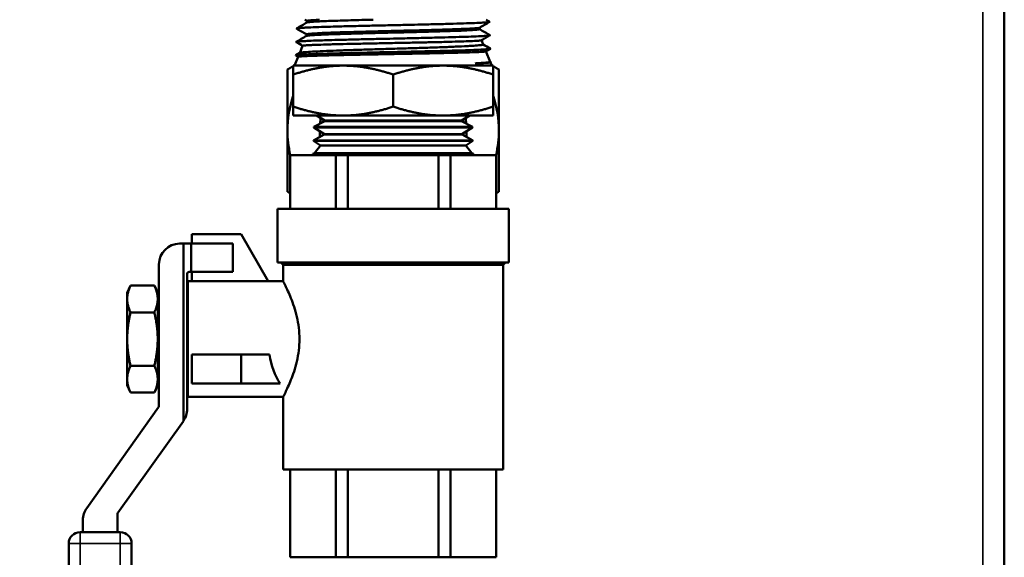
# Model space of a CAD drawing. Header units: inches. Extents: x 0 to 136, y 2 to 86.
# Tile 102 of 144: x 74 to 79, y 52 to 55. Entities that reach past the tile are written whole.
import ezdxf

# ---------------------------------------------------------------- set-up
doc = ezdxf.new("R2010")
doc.units = ezdxf.units.IN
doc.header["$LTSCALE"] = 4
doc.header["$MEASUREMENT"] = 0
for name, color, linetype, lineweight in [('Dimension (ANSI)', 7, 'Continuous', 25), ('Visible (ANSI)', 7, 'Continuous', 50), ('Visible Narrow (ANSI)', 7, 'Continuous', 35)]:
    doc.layers.add(name, color=color, linetype=linetype, lineweight=lineweight)
doc.styles.add('Dimension Text', font='tahoma.ttf')
doc.dimstyles.new('Dual Dimension', dxfattribs={"dimscale": 4, "dimtxt": 0.12, "dimasz": 0.098425, "dimexe": 0.125, "dimexo": 0.0625, "dimgap": 0.031496, "dimtad": 0, "dimtih": 1, "dimtoh": 1, "dimrnd": 1e-08, "dimzin": 4, "dimdsep": 46, "dimtxsty": 'Dimension Text', "dimcen": 0.09, "dimdle": 0.393701, "dimclrd": 256, "dimclre": 256, "dimclrt": 256, "dimadec": 0, "dimazin": 1, "dimtfac": 1, "dimtofl": 0, "dimtmove": 0, "dimatfit": 3, "dimfxl": 1, "dimtolj": 1, "dimtzin": 4, "dimlwd": -1, "dimlwe": -1, "dimarcsym": 0})

# ---------------------------------------------------------------- blocks, each defined once
blk = doc.blocks.new('*D16')
at = {"layer": 'Defpoints', "color": 0, "transparency": 16777216}
for p in [(79.1052, 82.1641), (79.1052, 77.2921), (68.633, 53.2724)]:
    blk.add_point(p, dxfattribs=at)
at = {"layer": 'Dimension (ANSI)', "transparency": 16777216}
for p, q in [((68.633, 53.5224), (68.633, 82.6641)), ((79.1052, 77.5421), (79.1052, 82.6641)), ((69.0267, 82.1641), (71.6358, 82.1641)), ((78.7115, 82.1641), (76.1024, 82.1641))]:
    blk.add_line(p, q, dxfattribs=at)
for points in [[(69.0267, 82.2298), (69.0267, 82.0985), (68.633, 82.1641)], [(78.7115, 82.2298), (78.7115, 82.0985), (79.1052, 82.1641)]]:
    blk.add_solid(points, dxfattribs=at)
at = {"layer": 'Dimension (ANSI)', "transparency": 16777216, "insert": (73.8691, 82.1641), "char_height": 0.48, "attachment_point": 5, "style": 'Dimension Text'}
blk.add_mtext('\\A1;{\\H3.0x;(}\\S10.47^ 266.0 mm;{\\H3.0x;)}', dxfattribs=at)

msp = doc.modelspace()

# ---------------------------------------------------------------- linework, layer by layer
at = {"layer": 'Visible (ANSI)'}
for p, q in [((79.1052, 77.2921), (79.1052, 29.2921)), ((75.3963, 54.8597), (75.3963, 54.8683)), ((76.3153, 54.8237), (76.3153, 54.8324)), ((75.394, 54.7882), (75.394, 54.7969)), ((75.3739, 54.7358), (75.358, 54.6972)), ((76.3244, 54.765), (76.3335, 54.7431)), ((76.3723, 54.7199), (76.3484, 54.7061)), ((75.3496, 54.6771), (75.3302, 54.6302)), ((75.3369, 54.6851), (75.3585, 54.6975)), ((75.3496, 54.6769), (75.3369, 54.6842)), ((76.3487, 54.7063), (76.3717, 54.6509)), ((75.324, 54.5828), (75.324, 54.6302)), ((75.324, 54.6302), (75.5896, 54.6302)), ((75.5896, 54.6302), (76.1208, 54.6302)), ((76.1208, 54.6302), (76.3865, 54.6302)), ((76.3715, 54.6511), (76.3746, 54.6494)), ((76.3746, 54.6485), (76.3727, 54.6474)), ((76.373, 54.6476), (76.3802, 54.6302)), ((76.3865, 54.5828), (76.3865, 54.6302)), ((75.324, 54.4121), (75.324, 54.5828)), ((75.8552, 54.4121), (75.8552, 54.5828)), ((76.3865, 54.4121), (76.3865, 54.5828)), ((75.324, 54.4121), (75.324, 54.3646)), ((76.3865, 54.4121), (76.3865, 54.3646)), ((75.324, 54.3646), (75.5896, 54.3646)), ((75.4914, 54.3377), (75.448, 54.3646)), ((75.5896, 54.3646), (76.1208, 54.3646)), ((76.1208, 54.3646), (76.3865, 54.3646)), ((76.219, 54.3377), (76.2624, 54.3646)), ((75.4332, 54.3038), (75.4331, 54.301)), ((75.4331, 54.301), (76.2773, 54.301)), ((75.4892, 54.2663), (75.4331, 54.301)), ((75.4914, 54.335), (75.4332, 54.3038)), ((75.4332, 54.3038), (76.2772, 54.3038)), ((75.4914, 54.3377), (76.219, 54.3377)), ((75.4914, 54.3377), (75.4914, 54.335)), ((75.4914, 54.335), (76.219, 54.335)), ((76.219, 54.3377), (76.219, 54.335)), ((76.219, 54.335), (76.2772, 54.3038)), ((76.2212, 54.2663), (76.2773, 54.301)), ((76.2772, 54.3038), (76.2773, 54.301)), ((75.4891, 54.2636), (75.431, 54.2324)), ((75.4892, 54.2663), (75.4891, 54.2636)), ((75.4891, 54.2636), (76.2213, 54.2636)), ((75.4892, 54.2663), (76.2212, 54.2663)), ((76.2212, 54.2663), (76.2213, 54.2636)), ((76.2213, 54.2636), (76.2794, 54.2324)), ((75.431, 54.2324), (75.4309, 54.2296)), ((75.4309, 54.2296), (76.2795, 54.2296)), ((75.4689, 54.2061), (75.4309, 54.2296)), ((75.431, 54.2324), (76.2794, 54.2324)), ((75.4689, 54.2061), (75.437, 54.1654)), ((76.2415, 54.2061), (75.4689, 54.2061)), ((76.2415, 54.2061), (76.2795, 54.2296)), ((76.2415, 54.2061), (76.2734, 54.1654)), ((76.2794, 54.2324), (76.2795, 54.2296)), ((75.3071, 54.1546), (75.3083, 54.1546)), ((75.3071, 54.1546), (75.3071, 53.8689)), ((75.3083, 53.8689), (75.3083, 54.1546)), ((75.3083, 54.1546), (75.5499, 54.1546)), ((75.4305, 54.1571), (75.4286, 54.1546)), ((75.4288, 54.161), (75.4287, 54.1583)), ((75.4287, 54.1583), (76.2817, 54.1583)), ((75.4305, 54.1571), (75.4287, 54.1583)), ((75.437, 54.1654), (75.4288, 54.161)), ((75.4288, 54.161), (76.2817, 54.161)), ((76.2799, 54.1571), (75.4305, 54.1571)), ((75.437, 54.1654), (76.2734, 54.1654)), ((75.5499, 54.1546), (75.6136, 54.1546)), ((75.5499, 54.1546), (75.5499, 53.8689)), ((75.6136, 54.1546), (76.0968, 54.1546)), ((75.6136, 53.8689), (75.6136, 54.1546)), ((76.0968, 54.1546), (76.1605, 54.1546)), ((76.0968, 54.1546), (76.0968, 53.8689)), ((76.1605, 54.1546), (76.4021, 54.1546)), ((76.1605, 53.8689), (76.1605, 54.1546)), ((76.2734, 54.1654), (76.2817, 54.161)), ((76.2799, 54.1571), (76.2817, 54.1583)), ((76.2799, 54.1571), (76.2819, 54.1546)), ((76.2817, 54.161), (76.2817, 54.1583)), ((76.4021, 54.1546), (76.4033, 54.1546)), ((76.4021, 54.1546), (76.4021, 53.8689)), ((76.4033, 54.1546), (76.4033, 53.8689)), ((75.2402, 53.8689), (76.4702, 53.8689)), ((75.2402, 53.8689), (75.2402, 53.5832)), ((76.4702, 53.8689), (76.4702, 53.5832)), ((74.7838, 53.7331), (74.7838, 53.6831)), ((74.7838, 53.7331), (75.0467, 53.7331)), ((75.0467, 53.7331), (75.191, 53.4831)), ((74.7198, 53.6831), (74.7398, 53.6831)), ((74.7805, 53.6831), (74.7398, 53.6831)), ((74.7398, 52.7401), (74.7398, 53.6831)), ((75.0034, 53.6831), (74.7805, 53.6831)), ((74.7805, 53.5331), (74.7805, 53.6831)), ((75.0034, 53.5331), (75.0034, 53.6831)), ((74.6098, 52.8193), (74.6098, 53.5731)), ((75.2402, 53.5832), (76.4702, 53.5832)), ((75.2698, 53.5709), (75.2575, 53.5832)), ((75.2698, 53.5709), (76.4406, 53.5709)), ((75.2698, 53.5709), (75.2698, 53.4831)), ((76.4406, 53.5709), (76.4529, 53.5832)), ((76.4406, 53.5709), (76.4406, 52.4817)), ((74.7598, 53.5231), (74.7598, 52.8033)), ((74.7805, 53.5331), (74.7698, 53.5331)), ((75.0034, 53.5331), (74.7805, 53.5331)), ((74.7838, 53.5331), (74.7838, 53.4831)), ((74.7631, 52.8681), (74.7631, 53.4831)), ((74.7631, 53.4831), (75.2698, 53.4831)), ((74.4408, 53.4216), (74.4586, 53.4597)), ((74.4408, 53.3886), (74.4408, 53.4216)), ((74.4586, 53.4597), (74.5854, 53.4597)), ((74.6031, 53.4216), (74.5854, 53.4597)), ((74.6031, 53.3886), (74.6031, 53.4216)), ((74.4408, 53.1756), (74.4408, 53.3886)), ((74.6031, 53.1756), (74.6031, 53.3886)), ((74.4586, 53.3176), (74.5854, 53.3176)), ((74.6031, 53.3143), (74.6098, 53.3236)), ((74.7598, 53.315), (74.7631, 53.3195)), ((74.4408, 52.9626), (74.4408, 53.1756)), ((74.6031, 52.9626), (74.6031, 53.1756)), ((74.6098, 53.1563), (74.6031, 53.0903)), ((74.7631, 53.1271), (74.7598, 53.095)), ((74.6098, 53.0793), (74.6055, 53.037)), ((74.7631, 53.0501), (74.7618, 53.037)), ((74.7838, 53.0937), (75.0467, 53.0937)), ((74.7838, 52.94), (74.7838, 53.0937)), ((75.0467, 53.0937), (75.1974, 53.0937)), ((75.0467, 53.0937), (75.0467, 52.94)), ((74.4586, 53.0336), (74.5854, 53.0336)), ((74.6055, 53.037), (74.6031, 53.0372)), ((74.6055, 53.037), (74.6098, 53.0274)), ((74.7618, 53.037), (74.7598, 53.0372)), ((74.7618, 53.037), (74.7631, 53.034)), ((74.4408, 52.9296), (74.4408, 52.9626)), ((74.6031, 52.9296), (74.6031, 52.9626)), ((75.0467, 52.94), (74.7838, 52.94)), ((75.0467, 52.94), (75.2545, 52.94)), ((74.4408, 52.9296), (74.4586, 52.8915)), ((74.4586, 52.8915), (74.5854, 52.8915)), ((74.6031, 52.9296), (74.5854, 52.8915)), ((74.7631, 52.8681), (75.2698, 52.8681)), ((75.2698, 52.8681), (75.2698, 52.4817)), ((74.2254, 52.2768), (74.608, 52.8135)), ((74.7394, 52.7394), (74.391, 52.2508)), ((75.2698, 52.4817), (76.4406, 52.4817)), ((75.3071, 52.4817), (75.3071, 52.0146)), ((75.3083, 52.0146), (75.3083, 52.4817)), ((75.5499, 52.4817), (75.5499, 52.0146)), ((75.6136, 52.0146), (75.6136, 52.4817)), ((76.0968, 52.4817), (76.0968, 52.0146)), ((76.1605, 52.0146), (76.1605, 52.4817)), ((76.4021, 52.4817), (76.4021, 52.0146)), ((76.4033, 52.4817), (76.4033, 52.0146)), ((74.2049, 52.1482), (74.2049, 52.213)), ((74.3892, 52.245), (74.3892, 52.1482)), ((74.1899, 52.1482), (74.4042, 52.1482)), ((74.1299, 49.6211), (74.1299, 52.0882)), ((74.4642, 52.0882), (74.4642, 49.6211)), ((75.3071, 52.0146), (75.3083, 52.0146)), ((75.5499, 52.0146), (75.3083, 52.0146)), ((75.5499, 52.0146), (75.6136, 52.0146)), ((76.0968, 52.0146), (75.6136, 52.0146)), ((76.0968, 52.0146), (76.1605, 52.0146)), ((76.4021, 52.0146), (76.1605, 52.0146)), ((76.4021, 52.0146), (76.4033, 52.0146))]:
    msp.add_line(p, q, dxfattribs=at)
for centre, radius, start, end in [((75.8552, 54.2846), 0.5625, 160.8119, 180), ((75.8552, 54.2846), 0.5625, 0, 19.1881), ((75.8552, 54.2846), 0.3906, 170.2398, 174.5763), ((75.8552, 54.2846), 0.3906, 5.4237, 9.7602), ((75.8552, 54.2846), 0.5625, 180, 193.3625), ((75.8552, 54.2846), 0.3906, 180.4487, 184.9115), ((75.8552, 54.2846), 0.3906, 355.0885, 359.5513), ((75.8552, 54.2846), 0.5625, 346.6375, 0), ((74.7198, 53.5731), 0.11, 90, 180), ((74.7698, 53.5231), 0.01, 90, 180), ((74.5998, 52.8193), 0.01, 324.5136, 0), ((74.6498, 52.8033), 0.11, 324.9032, 0), ((74.6498, 52.8033), 0.11, 324.5136, 324.9032), ((74.3149, 52.213), 0.11, 144.5136, 180), ((74.3992, 52.245), 0.01, 144.5136, 180), ((74.1899, 52.0882), 0.06, 90, 180), ((74.4042, 52.0882), 0.06, 0, 90)]:
    msp.add_arc(centre, radius, start, end, dxfattribs=at)
msp.add_ellipse((75.3685, 53.1756), major_axis=(0, -0.3075), ratio=0.57735, start_param=4.9819, end_param=5.585389, dxfattribs=at)
for points in [[(75.3963, 54.8681), (75.3925, 54.8703), (75.3888, 54.8724), (75.385, 54.8746)], [(76.349, 54.8746), (76.3553, 54.871), (76.3616, 54.8673), (76.3679, 54.8637)], [(75.3414, 54.828), (75.3598, 54.8386), (75.3783, 54.8493), (75.3967, 54.8599)], [(75.394, 54.7967), (75.3765, 54.8068), (75.3589, 54.8169), (75.3414, 54.8271)], [(76.3679, 54.8628), (76.3502, 54.8526), (76.3325, 54.8424), (76.3148, 54.8321)], [(76.3153, 54.8239), (76.3336, 54.8134), (76.3518, 54.8028), (76.3701, 54.7922)], [(75.3392, 54.7565), (75.3576, 54.7672), (75.376, 54.7778), (75.3945, 54.7885)], [(76.3701, 54.7914), (76.3548, 54.7825), (76.3394, 54.7736), (76.3241, 54.7648)], [(75.3739, 54.7356), (75.3623, 54.7423), (75.3507, 54.749), (75.3392, 54.7557)], [(76.3333, 54.7434), (76.3463, 54.7358), (76.3593, 54.7283), (76.3724, 54.7208)], [(75.4883, 54.3396), (75.488, 54.3374), (75.4878, 54.3351), (75.4875, 54.3329)], [(75.4858, 54.2684), (75.4859, 54.2663), (75.4861, 54.2641), (75.4862, 54.262)], [(74.7631, 53.2688), (74.7621, 53.2597), (74.761, 53.2497), (74.7598, 53.2391)], [(74.7598, 53.1766), (74.7609, 53.1867), (74.762, 53.1971), (74.7631, 53.2074)]]:
    msp.add_open_spline(points, degree=3, dxfattribs=at)
for points, knots in [([(75.4641, 54.8746), (75.4572, 54.8743), (75.4509, 54.874), (75.4246, 54.8725), (75.4103, 54.8714), (75.3984, 54.8696), (75.3963, 54.869), (75.3963, 54.8683)], [0.508238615, 0.508238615, 0.508238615, 0.508238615, 0.509275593, 0.509275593, 0.512883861, 0.512883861, 0.514923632, 0.514923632, 0.514923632, 0.514923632]), ([(75.7482, 54.8746), (75.7071, 54.8736), (75.6674, 54.8725), (75.5909, 54.8703), (75.5546, 54.8692), (75.4918, 54.867), (75.4654, 54.8658), (75.4246, 54.8636), (75.4103, 54.8624), (75.3995, 54.8608), (75.3975, 54.8604), (75.3967, 54.8599)], [0.49870318, 0.49870318, 0.49870318, 0.49870318, 0.50205906, 0.50205906, 0.50566733, 0.50566733, 0.50927559, 0.50927559, 0.51288386, 0.51288386, 0.51440118, 0.51440118, 0.51440118, 0.51440118]), ([(76.3679, 54.8637), (76.3685, 54.8633), (76.3684, 54.863), (76.3665, 54.8622), (76.3636, 54.8616), (76.3529, 54.8604), (76.3439, 54.8597), (76.3201, 54.8582), (76.3053, 54.8575), (76.2709, 54.8561), (76.2513, 54.8554), (76.2067, 54.8539), (76.1816, 54.8532), (76.1267, 54.8517), (76.0972, 54.851), (76.0518, 54.8499), (76.037, 54.8495), (75.9984, 54.8486), (75.9742, 54.848), (75.9208, 54.8468), (75.8916, 54.8462), (75.8301, 54.8448), (75.798, 54.8441), (75.7504, 54.8431), (75.7346, 54.8427), (75.6863, 54.8416), (75.6544, 54.8408), (75.6097, 54.8397), (75.5957, 54.8394), (75.5611, 54.8385), (75.541, 54.8379), (75.4992, 54.8367), (75.4782, 54.836), (75.4387, 54.8347), (75.4205, 54.834), (75.3963, 54.8329), (75.3885, 54.8325), (75.3694, 54.8314), (75.3599, 54.8307), (75.3496, 54.8296), (75.3468, 54.8293), (75.3418, 54.8284), (75.3406, 54.8278), (75.3412, 54.8272), (75.3413, 54.8271), (75.3414, 54.8271)], [39.058954, 39.058954, 39.058954, 39.058954, 39.170743, 39.170743, 39.354567, 39.354567, 39.598517, 39.598517, 39.842338, 39.842338, 40.083224, 40.083224, 40.336598, 40.336598, 40.593326, 40.593326, 40.713403, 40.713403, 40.902204, 40.902204, 41.124328, 41.124328, 41.367227, 41.367227, 41.489637, 41.489637, 41.746735, 41.746735, 41.868197, 41.868197, 42.056181, 42.056181, 42.282825, 42.282825, 42.526207, 42.526207, 42.661868, 42.661868, 42.89746, 42.89746, 43.023812, 43.023812, 43.209323, 43.209323, 43.230698, 43.230698, 43.230698, 43.230698]), ([(76.3148, 54.8321), (76.3134, 54.8313), (76.3085, 54.8305), (76.2886, 54.8286), (76.2704, 54.8275), (76.2224, 54.8252), (76.1926, 54.8241), (76.124, 54.8218), (76.0852, 54.8207), (76.002, 54.8184), (75.9576, 54.8173), (75.8671, 54.8151), (75.8209, 54.8139), (75.731, 54.8117), (75.6872, 54.8106), (75.6058, 54.8083), (75.5682, 54.8072), (75.5024, 54.8049), (75.4742, 54.8038), (75.4299, 54.8016), (75.4137, 54.8004), (75.3974, 54.7985), (75.394, 54.7977), (75.394, 54.7969)], [0.55358141, 0.55358141, 0.55358141, 0.55358141, 0.55618307, 0.55618307, 0.55979134, 0.55979134, 0.56339961, 0.56339961, 0.56700788, 0.56700788, 0.57061614, 0.57061614, 0.57422441, 0.57422441, 0.57783268, 0.57783268, 0.58144095, 0.58144095, 0.58504921, 0.58504921, 0.58865748, 0.58865748, 0.59120848, 0.59120848, 0.59120848, 0.59120848]), ([(76.3153, 54.8237), (76.3153, 54.8227), (76.3102, 54.8218), (76.2886, 54.8197), (76.2704, 54.8185), (76.2224, 54.8163), (76.1926, 54.8151), (76.124, 54.8129), (76.0852, 54.8118), (76.002, 54.8095), (75.9576, 54.8084), (75.8671, 54.8061), (75.8209, 54.805), (75.731, 54.8028), (75.6872, 54.8016), (75.6058, 54.7994), (75.5682, 54.7983), (75.5024, 54.796), (75.4742, 54.7949), (75.4299, 54.7926), (75.4137, 54.7915), (75.3988, 54.7897), (75.3955, 54.7891), (75.3945, 54.7885)], [0.55306224, 0.55306224, 0.55306224, 0.55306224, 0.55618307, 0.55618307, 0.55979134, 0.55979134, 0.56339961, 0.56339961, 0.56700788, 0.56700788, 0.57061614, 0.57061614, 0.57422441, 0.57422441, 0.57783268, 0.57783268, 0.58144095, 0.58144095, 0.58504921, 0.58504921, 0.58865748, 0.58865748, 0.59068895, 0.59068895, 0.59068895, 0.59068895]), ([(76.3701, 54.7922), (76.3705, 54.792), (76.3706, 54.7918), (76.3696, 54.7908), (76.366, 54.7902), (76.3563, 54.7891), (76.352, 54.7887), (76.3397, 54.7878), (76.3308, 54.7873), (76.3063, 54.786), (76.2896, 54.7853), (76.2511, 54.7839), (76.2295, 54.7832), (76.1822, 54.7818), (76.1566, 54.781), (76.1011, 54.7796), (76.071, 54.7789), (76.0077, 54.7774), (75.9747, 54.7766), (75.9255, 54.7755), (75.9099, 54.7752), (75.8693, 54.7743), (75.8443, 54.7737), (75.7898, 54.7725), (75.7604, 54.7719), (75.7002, 54.7705), (75.6696, 54.7698), (75.6252, 54.7687), (75.6105, 54.7683), (75.5726, 54.7674), (75.5501, 54.7668), (75.5113, 54.7657), (75.4946, 54.7652), (75.4617, 54.7641), (75.4458, 54.7636), (75.4149, 54.7624), (75.4005, 54.7617), (75.3749, 54.7604), (75.3641, 54.7597), (75.3518, 54.7587), (75.3483, 54.7583), (75.3417, 54.7574), (75.3394, 54.7569), (75.3387, 54.7561), (75.3388, 54.7559), (75.3392, 54.7557)], [47.223713, 47.223713, 47.223713, 47.223713, 47.306191, 47.306191, 47.541327, 47.541327, 47.670417, 47.670417, 47.855385, 47.855385, 48.103709, 48.103709, 48.350205, 48.350205, 48.594487, 48.594487, 48.850552, 48.850552, 49.11011, 49.11011, 49.229939, 49.229939, 49.419801, 49.419801, 49.646148, 49.646148, 49.891646, 49.891646, 50.017862, 50.017862, 50.225418, 50.225418, 50.399145, 50.399145, 50.591071, 50.591071, 50.810492, 50.810492, 51.048724, 51.048724, 51.175292, 51.175292, 51.361275, 51.361275, 51.439461, 51.439461, 51.439461, 51.439461]), ([(76.3724, 54.7208), (76.3725, 54.7207), (76.3726, 54.7207), (76.3732, 54.7199), (76.3709, 54.7192), (76.3632, 54.7182), (76.3596, 54.7178), (76.349, 54.7169), (76.3411, 54.7164), (76.3188, 54.7151), (76.303, 54.7144), (76.2664, 54.7129), (76.2457, 54.7122), (76.2001, 54.7108), (76.1752, 54.7101), (76.1209, 54.7086), (76.0914, 54.7079), (76.0289, 54.7064), (75.9961, 54.7057), (75.9472, 54.7046), (75.9318, 54.7042), (75.8915, 54.7033), (75.8666, 54.7028), (75.8114, 54.7016), (75.7812, 54.7009), (75.7198, 54.6995), (75.6886, 54.6988), (75.6421, 54.6977), (75.626, 54.6973), (75.5833, 54.6963), (75.5576, 54.6956), (75.5199, 54.6945), (75.5067, 54.6942), (75.477, 54.6932), (75.4609, 54.6927), (75.4257, 54.6915), (75.4079, 54.6907), (75.3781, 54.6893), (75.3661, 54.6886), (75.3481, 54.6872), (75.3421, 54.6865), (75.3367, 54.6853), (75.3361, 54.6847), (75.3369, 54.6842)], [55.479652, 55.479652, 55.479652, 55.479652, 55.507605, 55.507605, 55.745453, 55.745453, 55.876875, 55.876875, 56.06279, 56.06279, 56.318098, 56.318098, 56.568434, 56.568434, 56.81678, 56.81678, 57.076846, 57.076846, 57.340498, 57.340498, 57.461373, 57.461373, 57.652798, 57.652798, 57.886409, 57.886409, 58.13578, 58.13578, 58.273324, 58.273324, 58.508868, 58.508868, 58.643619, 58.643619, 58.828431, 58.828431, 59.084722, 59.084722, 59.33537, 59.33537, 59.581885, 59.581885, 59.761813, 59.761813, 59.761813, 59.761813]), ([(76.3335, 54.7431), (76.3335, 54.7429), (76.3335, 54.7428), (76.333, 54.7417), (76.3294, 54.7407), (76.3194, 54.7393), (76.3154, 54.7388), (76.3009, 54.7373), (76.2882, 54.7364), (76.2652, 54.7349), (76.257, 54.7345), (76.23, 54.733), (76.2093, 54.7321), (76.1751, 54.7306), (76.1633, 54.7301), (76.126, 54.7287), (76.0992, 54.7277), (76.0567, 54.7263), (76.0424, 54.7258), (75.998, 54.7244), (75.9672, 54.7234), (75.9202, 54.722), (75.9046, 54.7215), (75.8569, 54.72), (75.8249, 54.7191), (75.7773, 54.7177), (75.7617, 54.7172), (75.7149, 54.7157), (75.6844, 54.7148), (75.6264, 54.7129), (75.5991, 54.712), (75.5473, 54.7101), (75.5229, 54.7092), (75.4775, 54.7072), (75.4567, 54.7063), (75.4214, 54.7044), (75.4068, 54.7034), (75.3827, 54.7015), (75.3735, 54.7006), (75.3626, 54.6989), (75.3597, 54.6982), (75.3585, 54.6975)], [-8.71917, -8.71917, -8.71917, -8.71917, -8.685791, -8.685791, -8.443852, -8.443852, -8.325434, -8.325434, -8.082774, -8.082774, -7.963761, -7.963761, -7.720475, -7.720475, -7.600866, -7.600866, -7.357072, -7.357072, -7.236867, -7.236867, -6.992721, -6.992721, -6.871917, -6.871917, -6.627643, -6.627643, -6.506227, -6.506227, -6.261955, -6.261955, -6.024312, -6.024312, -5.782855, -5.782855, -5.530977, -5.530977, -5.291014, -5.291014, -5.046494, -5.046494, -4.863807, -4.863807, -4.863807, -4.863807]), ([(75.3739, 54.7358), (75.3741, 54.7363), (75.376, 54.7367), (75.3818, 54.7375), (75.3849, 54.7378), (75.3966, 54.7387), (75.4074, 54.7393), (75.4278, 54.7402), (75.4352, 54.7405), (75.4595, 54.7414), (75.4786, 54.742), (75.5104, 54.743), (75.5213, 54.7433), (75.5563, 54.7442), (75.5819, 54.7448), (75.636, 54.746), (75.6645, 54.7466), (75.7225, 54.7479), (75.7518, 54.7484), (75.8128, 54.7496), (75.8445, 54.7503), (75.907, 54.7515), (75.9377, 54.7521), (75.9969, 54.7533), (76.0252, 54.7539), (76.0809, 54.7551), (76.1081, 54.7557), (76.1581, 54.757), (76.181, 54.7576), (76.2218, 54.7588), (76.2398, 54.7594), (76.2718, 54.7606), (76.2854, 54.7612), (76.3065, 54.7624), (76.3141, 54.763), (76.3216, 54.764), (76.3234, 54.7644), (76.3241, 54.7648)], [-6.089064, -6.089064, -6.089064, -6.089064, -5.913236, -5.913236, -5.794971, -5.794971, -5.554301, -5.554301, -5.436379, -5.436379, -5.195783, -5.195783, -5.078181, -5.078181, -4.837673, -4.837673, -4.59927, -4.59927, -4.370057, -4.370057, -4.129438, -4.129438, -3.893173, -3.893173, -3.664847, -3.664847, -3.424541, -3.424541, -3.190455, -3.190455, -2.962817, -2.962817, -2.723196, -2.723196, -2.491323, -2.491323, -2.34857, -2.34857, -2.34857, -2.34857]), ([(75.3496, 54.6771), (75.3499, 54.6777), (75.3534, 54.6784), (75.3665, 54.6796), (75.376, 54.6801), (75.4009, 54.6813), (75.4163, 54.6819), (75.4435, 54.6829), (75.4531, 54.6832), (75.4841, 54.6841), (75.5072, 54.6847), (75.5582, 54.6859), (75.586, 54.6865), (75.6434, 54.6877), (75.6727, 54.6883), (75.7343, 54.6895), (75.7665, 54.6901), (75.832, 54.6914), (75.8652, 54.692), (75.9295, 54.6932), (75.9605, 54.6938), (76.0223, 54.695), (76.0528, 54.6956), (76.111, 54.6968), (76.1385, 54.6975), (76.1885, 54.6987), (76.2109, 54.6992), (76.2524, 54.7004), (76.2711, 54.7011), (76.3027, 54.7023), (76.3156, 54.7029), (76.3348, 54.7041), (76.3415, 54.7047), (76.3468, 54.7056), (76.3479, 54.7058), (76.3484, 54.7061)], [-13.952433, -13.952433, -13.952433, -13.952433, -13.701696, -13.701696, -13.457548, -13.457548, -13.209699, -13.209699, -13.086194, -13.086194, -12.837734, -12.837734, -12.583896, -12.583896, -12.342756, -12.342756, -12.093735, -12.093735, -11.841771, -11.841771, -11.602312, -11.602312, -11.352964, -11.352964, -11.103092, -11.103092, -10.865061, -10.865061, -10.615623, -10.615623, -10.368006, -10.368006, -10.131122, -10.131122, -10.023285, -10.023285, -10.023285, -10.023285]), ([(76.3717, 54.6509), (76.3719, 54.6502), (76.3706, 54.6495), (76.3631, 54.6478), (76.3543, 54.6467), (76.3351, 54.6451), (76.3275, 54.6446), (76.3107, 54.6435), (76.3016, 54.643), (76.2916, 54.6424)], [-0.7582681, -0.7582681, -0.7582681, -0.7582681, -0.5796123, -0.5796123, -0.2911783, -0.2911783, -0.1429415, -0.1429415, -0.000001, -0.000001, -0.000001, -0.000001]), ([(76.3746, 54.6494), (76.3752, 54.649), (76.375, 54.6486), (76.3726, 54.6478), (76.3698, 54.6473), (76.3594, 54.6461), (76.35, 54.6453), (76.3253, 54.6439), (76.3098, 54.6432), (76.2916, 54.6424)], [63.853319, 63.853319, 63.853319, 63.853319, 63.9872852, 63.9872852, 64.1579428, 64.1579428, 64.4123305, 64.4123305, 64.6715919, 64.6715919, 64.6715919, 64.6715919]), ([(76.2916, 54.6424), (76.3077, 54.643), (76.3216, 54.6435), (76.3449, 54.6446), (76.3541, 54.6451), (76.3677, 54.6463), (76.3717, 54.6468), (76.3727, 54.6474)], [-18.782888, -18.782888, -18.782888, -18.782888, -18.5552732, -18.5552732, -18.3233489, -18.3233489, -18.0783542, -18.0783542, -18.0783542, -18.0783542]), ([(75.2698, 52.8681), (75.2698, 52.8681), (75.2741, 52.8761), (75.2898, 52.9078), (75.3009, 52.9313), (75.3224, 52.9851), (75.3343, 53.0191), (75.3518, 53.0946), (75.357, 53.136), (75.357, 53.1756), (75.357, 53.2152), (75.3518, 53.2566), (75.3343, 53.3321), (75.3224, 53.3661), (75.3009, 53.4199), (75.2898, 53.4434), (75.2741, 53.4751), (75.2698, 53.4831), (75.2698, 53.4831)], [3.611511, 3.611511, 3.611511, 3.611511, 3.911954, 3.911954, 4.212398, 4.212398, 4.513873, 4.513873, 4.815347, 4.815347, 4.815347, 5.116822, 5.116822, 5.418297, 5.418297, 5.718741, 5.718741, 6.019184, 6.019184, 6.019184, 6.019184]), ([(74.6098, 53.2955), (74.6094, 53.2916), (74.6089, 53.2875), (74.607, 53.2698), (74.6051, 53.2531), (74.6031, 53.2347)], [1.4265654, 1.4265654, 1.4265654, 1.4265654, 1.4729359, 1.4729359, 1.6161322, 1.6161322, 1.6161322, 1.6161322]), ([(74.6031, 53.1721), (74.6032, 53.1733), (74.6033, 53.1744), (74.6055, 53.1948), (74.6077, 53.2154), (74.6097, 53.2348), (74.6098, 53.2353), (74.6098, 53.2359)], [0.5793293, 0.5793293, 0.5793293, 0.5793293, 0.5882673, 0.5882673, 0.7357329, 0.7357329, 0.7399079, 0.7399079, 0.7399079, 0.7399079])]:
    msp.add_open_spline(points, degree=3, knots=knots, dxfattribs=at)
for points, weights in [([(75.2927, 54.6094), (75.3085, 54.6185), (75.324, 54.6274)], [1.52036391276, 1.53191966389, 1.54233991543]), ([(75.5896, 54.6302), (75.4663, 54.6302), (75.324, 54.5828)], [1.49719244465, 1.49719244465, 1.38969886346]), ([(75.3288, 54.6302), (75.3297, 54.6307), (75.3306, 54.6313)], [1.54564931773, 1.54625134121, 1.54684943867]), ([(75.8552, 54.5828), (75.7129, 54.6302), (75.5896, 54.6302)], [1.38969886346, 1.49719244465, 1.49719244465]), ([(76.1208, 54.6302), (75.9976, 54.6302), (75.8552, 54.5828)], [1.49719244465, 1.49719244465, 1.38969886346]), ([(76.3865, 54.5828), (76.2441, 54.6302), (76.1208, 54.6302)], [1.38969886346, 1.49719244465, 1.49719244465]), ([(76.3816, 54.6302), (76.3807, 54.6307), (76.3798, 54.6313)], [1.54564931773, 1.54625134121, 1.54684943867]), ([(76.4177, 54.6094), (76.4019, 54.6185), (76.3865, 54.6274)], [1.52036391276, 1.53191966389, 1.54233991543]), ([(75.2927, 54.2846), (75.2927, 54.4353), (75.2927, 54.6094)], [1.63796447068, 1.63796447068, 1.52036391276]), ([(76.4177, 54.2846), (76.4177, 54.4353), (76.4177, 54.6094)], [1.63796447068, 1.63796447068, 1.52036391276]), ([(75.5896, 54.3646), (75.4663, 54.3646), (75.324, 54.4121)], [1.49719244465, 1.49719244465, 1.38969886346]), ([(75.8552, 54.4121), (75.7129, 54.3646), (75.5896, 54.3646)], [1.38969886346, 1.49719244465, 1.49719244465]), ([(75.8552, 54.4121), (75.9976, 54.3646), (76.1208, 54.3646)], [1.38969886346, 1.49719244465, 1.49719244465]), ([(76.1208, 54.3646), (76.2441, 54.3646), (76.3865, 54.4121)], [1.49719244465, 1.49719244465, 1.38969886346]), ([(75.483, 54.3305), (75.4837, 54.3362), (75.4846, 54.3419)], [0.979693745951, 0.977649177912, 0.975840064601]), ([(76.2258, 54.3419), (76.2267, 54.3362), (76.2274, 54.3305)], [0.975840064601, 0.977649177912, 0.979693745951]), ([(75.2927, 53.9598), (75.2927, 54.1339), (75.2927, 54.2846)], [1.52036391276, 1.63796447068, 1.63796447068]), ([(75.4811, 54.2592), (75.4806, 54.2655), (75.4804, 54.2717)], [0.987793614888, 0.990503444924, 0.993497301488]), ([(76.23, 54.2717), (76.2298, 54.2655), (76.2293, 54.2592)], [0.993497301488, 0.990503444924, 0.987793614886]), ([(76.4177, 53.9598), (76.4177, 54.1339), (76.4177, 54.2846)], [1.52036391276, 1.63796447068, 1.63796447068]), ([(75.3071, 53.9515), (75.2999, 53.9557), (75.2927, 53.9598)], [1.53065035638, 1.52562480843, 1.52036391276]), ([(76.4177, 53.9598), (76.4105, 53.9557), (76.4033, 53.9515)], [1.52036391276, 1.52562480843, 1.53065035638]), ([(74.4586, 53.4597), (74.4408, 53.4216), (74.4408, 53.3886)], [1.74400014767, 1.87889902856, 1.87889902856]), ([(74.6031, 53.3886), (74.6031, 53.4216), (74.5854, 53.4597)], [1.87889902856, 1.87889902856, 1.74400014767]), ([(74.4408, 53.3886), (74.4408, 53.3557), (74.4586, 53.3176)], [1.87889902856, 1.87889902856, 1.74400014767]), ([(74.5854, 53.3176), (74.6031, 53.3557), (74.6031, 53.3886)], [1.74400014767, 1.87889902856, 1.87889902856]), ([(74.4586, 53.3176), (74.4408, 53.2415), (74.4408, 53.1756)], [1.74400014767, 1.87889902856, 1.87889902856]), ([(74.6031, 53.1756), (74.6031, 53.2415), (74.5854, 53.3176)], [1.87889902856, 1.87889902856, 1.74400014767]), ([(74.4408, 53.1756), (74.4408, 53.1097), (74.4586, 53.0336)], [1.87889902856, 1.87889902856, 1.74400014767]), ([(74.5854, 53.0336), (74.6031, 53.1097), (74.6031, 53.1756)], [1.74400014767, 1.87889902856, 1.87889902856]), ([(74.4586, 53.0336), (74.4408, 52.9955), (74.4408, 52.9626)], [1.74400014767, 1.87889902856, 1.87889902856]), ([(74.6031, 52.9626), (74.6031, 52.9955), (74.5854, 53.0336)], [1.87889902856, 1.87889902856, 1.74400014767]), ([(74.4408, 52.9626), (74.4408, 52.9296), (74.4586, 52.8915)], [1.87889902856, 1.87889902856, 1.74400014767]), ([(74.5854, 52.8915), (74.6031, 52.9296), (74.6031, 52.9626)], [1.74400014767, 1.87889902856, 1.87889902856])]:
    msp.add_rational_spline(points, weights, degree=2, dxfattribs=at)
at = {"layer": 'Visible Narrow (ANSI)'}
for p, q in [((78.9918, 29.2921), (78.9918, 77.2921)), ((74.1899, 52.1482), (74.1899, 52.0882)), ((74.4042, 52.1482), (74.4042, 52.0882)), ((74.1299, 52.0882), (74.1899, 52.0882)), ((74.4042, 52.0882), (74.1899, 52.0882)), ((74.1899, 52.0882), (74.1899, 49.6211)), ((74.4042, 49.6211), (74.4042, 52.0882)), ((74.4642, 52.0882), (74.4042, 52.0882))]:
    msp.add_line(p, q, dxfattribs=at)

# ---------------------------------------------------------------- dimensions: what is measured, and where the dimension line sits
at = {"layer": 'Dimension (ANSI)'}
dim = msp.add_linear_dim(base=(79.1052, 82.1641), p1=(68.633, 53.2724), p2=(79.1052, 77.2921), text='{\\H3.0x;(}\\S<>^ 266.0 mm;{\\H3.0x;)}', dimstyle='Dual Dimension', override={"dimgap": 0.031496, "dimtih": 0, "dimtoh": 0, "dimdec": 2, "dimpost": '\\X', "dimtol": 0, "dimlim": 0, "dimtp": 0, "dimtm": 0, "dimtdec": 2, "dimatfit": 1}, dxfattribs=at)
dim.commit()
dim.dimension.update_dxf_attribs({"geometry": '*D16', "text_midpoint": (73.8691, 82.1641), "dimtype": 160})

doc.saveas('drawing.dxf')
